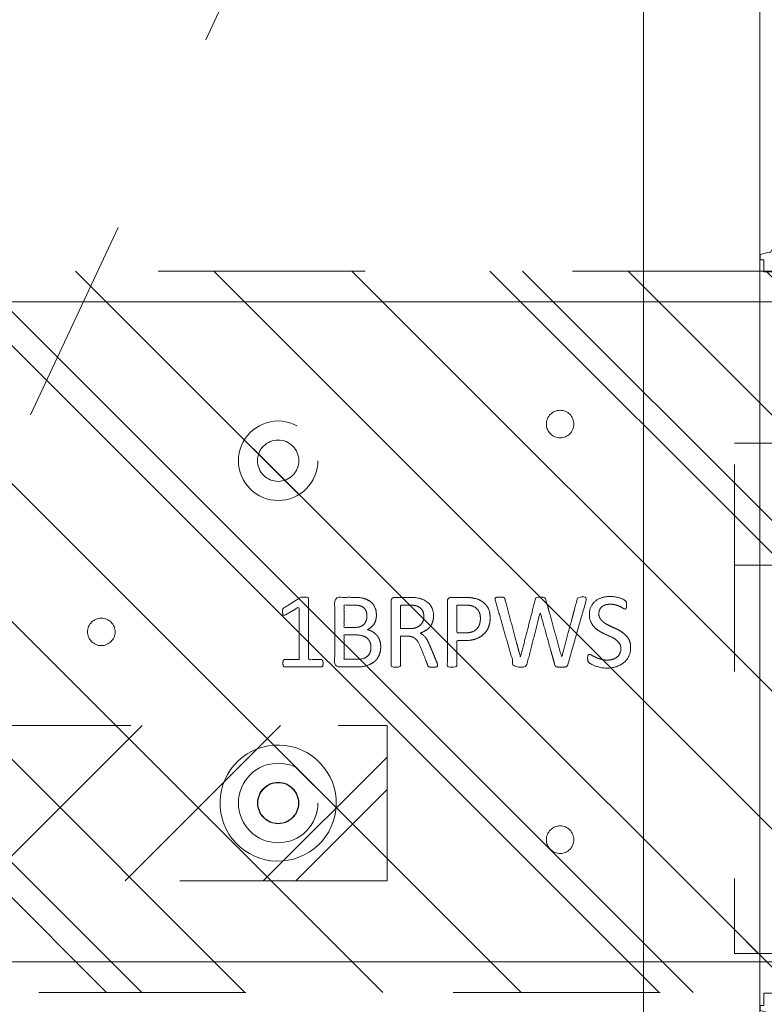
# Model space of a CAD drawing. Header units: inches. Extents: x -522 to -243, y -71 to 49.
# Tile 40 of 54: x -259.98 to -255.19, y -3.49 to 2.85. Entities that reach past the tile are written whole.
import ezdxf

# ---------------------------------------------------------------- set-up
doc = ezdxf.new("R2010")
doc.units = ezdxf.units.IN
doc.header["$LTSCALE"] = 32
doc.header["$MEASUREMENT"] = 0
doc.header["$PDMODE"] = 1
doc.header["$PDSIZE"] = -2
doc.linetypes.add('Dash Style-1', pattern=[0.083328, 0.041656, -0.041672])
for name, color, linetype, lineweight in [('DashLine', 7, 'Dash Style-1', 13), ('DashLineFill', 7, 'Dash Style-1', 13), ('Drawing', 7, 'Continuous', 18), ('None', 7, 'Continuous', 18), ('Plastic-BracketCover', 7, 'Continuous', 13), ('SolidLine', 7, 'Continuous', 15), ('Wood_1-V', 7, 'Continuous', 13)]:
    doc.layers.add(name, color=color, linetype=linetype, lineweight=lineweight)
doc.layers.add('Metal-Leg', color=7, linetype='Continuous', lineweight=18, true_color=0x4c4c4c)
doc.layers.add('Notes', color=1, linetype='Continuous', lineweight=18, true_color=0xff0000)
pattern_1 = [(45, (0, 0), (-1.61302, 1.93572), []), (45, (-1.0608, 1.0608), (-0.472346, 0.416761), [])]

# ---------------------------------------------------------------- blocks, each defined once
blk = doc.blocks.new('Group-13')
at = {"layer": 'DashLineFill', "linetype": 'Continuous', "lineweight": 13}
h = blk.add_hatch(dxfattribs=at)
h.set_pattern_fill('Steel', color=253, style=0, pattern_type=2)
h.set_pattern_definition(pattern_1)
h.paths.add_polyline_path([(-2.0669, 1.3976), (2.0669, 1.3976), (2.0669, 0.1378), (2.1063, 0.1378), (2.1063, -0.1378), (2.0669, -0.1378), (2.0669, -5.2756), (2.1063, -5.2756), (2.1063, -5.5512), (2.0669, -5.5512), (2.0669, -5.8268), (-2.0669, -5.8268), (-2.0669, -5.5512), (-2.1063, -5.5512), (-2.1063, -5.2756), (-2.0669, -5.2756), (-2.0669, -0.1378), (-2.1063, -0.1378), (-2.1063, 0.1378), (-2.0669, 0.1378)])
at = {"layer": 'DashLineFill', "flags": 128}
blk.add_lwpolyline([(-2.0669, 1.3976), (2.0669, 1.3976), (2.0669, 0.1378), (2.1063, 0.1378), (2.1063, -0.1378), (2.0669, -0.1378), (2.0669, -5.2756), (2.1063, -5.2756), (2.1063, -5.5512), (2.0669, -5.5512), (2.0669, -5.8268), (-2.0669, -5.8268), (-2.0669, -5.5512), (-2.1063, -5.5512), (-2.1063, -5.2756), (-2.0669, -5.2756), (-2.0669, -0.1378), (-2.1063, -0.1378), (-2.1063, 0.1378), (-2.0669, 0.1378)], close=True, dxfattribs=at)
at = {"layer": 'SolidLine', "flags": 128}
blk.add_lwpolyline([(-1.2205, -5.8268), (-1.2205, -5.1826), (-0.4331, -5.1826), (-0.4331, -5.8268)], dxfattribs=at)
at = {"layer": 'SolidLine', "linetype": 'Continuous', "lineweight": 5}
blk.add_point((0, 0), dxfattribs=at)
blk = doc.blocks.new('TL14_upper_leg (2D)')
at = {"layer": 'DashLine', "flags": 128}
blk.add_lwpolyline([(0, 1.2205), (0.1196, 1.2146), (0.2381, 1.197), (0.3543, 1.1679), (0.4671, 1.1276), (0.5753, 1.0764), (0.6781, 1.0148), (0.7743, 0.9434), (0.863, 0.863), (0.9434, 0.7743), (1.0148, 0.6781), (1.0764, 0.5753), (1.1276, 0.4671), (1.1679, 0.3543), (1.197, 0.2381), (1.2146, 0.1196), (1.2205, 0), (1.2146, -0.1196), (1.197, -0.2381), (1.1679, -0.3543), (1.1276, -0.4671), (1.0764, -0.5753), (1.0148, -0.6781), (0.9434, -0.7743), (0.863, -0.863), (0.7743, -0.9434), (0.6781, -1.0148), (0.5753, -1.0764), (0.4671, -1.1276), (0.3543, -1.1679), (0.2381, -1.197), (0.1196, -1.2146), (0, -1.2205), (-0.1196, -1.2146), (-0.2381, -1.197), (-0.3543, -1.1679), (-0.4671, -1.1276), (-0.5753, -1.0764), (-0.6781, -1.0148), (-0.7743, -0.9434), (-0.863, -0.863), (-0.9434, -0.7743), (-1.0148, -0.6781), (-1.0764, -0.5753), (-1.1276, -0.4671), (-1.1679, -0.3543), (-1.197, -0.2381), (-1.2146, -0.1196), (-1.2205, 0), (-1.2146, 0.1196), (-1.197, 0.2381), (-1.1679, 0.3543), (-1.1276, 0.4671), (-1.0764, 0.5753), (-1.0148, 0.6781), (-0.9434, 0.7743), (-0.863, 0.863), (-0.7743, 0.9434), (-0.6781, 1.0148), (-0.5753, 1.0764), (-0.4671, 1.1276), (-0.3543, 1.1679), (-0.2381, 1.197), (-0.1196, 1.2146)], close=True, dxfattribs=at)
at = {"layer": 'Metal-Leg', "linetype": 'Continuous', "lineweight": 5}
blk.add_point((0, 0), dxfattribs=at)
blk.add_point((0, 0), dxfattribs=at)
at = {"layer": 'Notes'}
for p, q in [((-2.126, 0), (2.126, 0)), ((-2.126, -5.3937), (2.126, -5.3937))]:
    blk.add_line(p, q, dxfattribs=at)
at = {"layer": 'SolidLine', "flags": 128}
for points in [[(-2.3228, 0.2437), (-2.4016, 0.2437), (-2.4016, 0.2677), (-2.4341, 0.2677), (-2.4493, 0.2108), (-2.4493, 0.1992, 0.157975), (-2.5315, 0.1181), (-2.5315, -0.1181, 0.156027), (-2.4493, -0.1991), (-2.4493, -0.2108), (-2.4341, -0.2677), (-2.4016, -0.2677), (-2.4016, -0.2437), (-2.3228, -0.2437)], [(2.3228, 0.2437), (2.4016, 0.2437), (2.4016, 0.2677), (2.4341, 0.2677), (2.4493, 0.2108), (2.4493, 0.1992, -0.157975), (2.5315, 0.1181), (2.5315, -0.1181, -0.156027), (2.4493, -0.1991), (2.4493, -0.2108), (2.4341, -0.2677), (2.4016, -0.2677), (2.4016, -0.2437), (2.3228, -0.2437)], [(-2.3228, -5.15), (-2.4016, -5.15), (-2.4016, -5.126), (-2.4341, -5.126), (-2.4493, -5.1829), (-2.4493, -5.1945, 0.157975), (-2.5315, -5.2756), (-2.5315, -5.5118, 0.156027), (-2.4493, -5.5928), (-2.4493, -5.6045), (-2.4341, -5.6614), (-2.4016, -5.6614), (-2.4016, -5.6374), (-2.3228, -5.6374)], [(2.3228, -5.15), (2.4016, -5.15), (2.4016, -5.126), (2.4341, -5.126), (2.4493, -5.1829), (2.4493, -5.1945, -0.157975), (2.5315, -5.2756), (2.5315, -5.5118, -0.156027), (2.4493, -5.5928), (2.4493, -5.6045), (2.4341, -5.6614), (2.4016, -5.6614), (2.4016, -5.6374), (2.3228, -5.6374)]]:
    blk.add_lwpolyline(points, format="xyb", close=True, dxfattribs=at)
at = {"layer": 'DashLine', "color": 7}
blk.add_blockref('Group-13', (0, 0), dxfattribs=at)
blk = doc.blocks.new('Group-16')
at = {"layer": 'Plastic-BracketCover', "color": 7}
for points, knots in [([(0.0962, -6.4949), (0.1276, -6.4949), (0.1774, -6.5189), (0.2106, -6.5595), (0.2291, -6.6149), (0.2291, -6.6703), (0.2198, -6.709), (0.2088, -6.7385), (0.1977, -6.7588), (0.1903, -6.7681), (0.1774, -6.7718), (0.1589, -6.7718), (0.1479, -6.7699), (0.1423, -6.7662), (0.1405, -6.7625), (0.1405, -6.7552), (0.1516, -6.7367), (0.1645, -6.709), (0.1774, -6.6703), (0.1774, -6.626), (0.1663, -6.5928), (0.1479, -6.5706), (0.1202, -6.5577), (0.0833, -6.5577), (0.0574, -6.5761), (0.0353, -6.6038), (0.0187, -6.6407), (0.0021, -6.6776), (-0.0201, -6.7146), (-0.0496, -6.7422), (-0.0883, -6.7607), (-0.1437, -6.7607), (-0.188, -6.7404), (-0.2175, -6.7035), (-0.2323, -6.6537), (-0.2323, -6.6094), (-0.2268, -6.5798), (-0.2194, -6.5522), (-0.2083, -6.5319), (-0.2009, -6.5245), (-0.1972, -6.5226), (-0.1917, -6.5208), (-0.1825, -6.5208), (-0.1714, -6.5208), (-0.1603, -6.5226), (-0.1548, -6.5245), (-0.1511, -6.5282), (-0.1511, -6.5337), (-0.1603, -6.5503), (-0.1732, -6.5743), (-0.1825, -6.6057), (-0.1825, -6.6444), (-0.1732, -6.6721), (-0.1566, -6.6906), (-0.1345, -6.6998), (-0.1031, -6.6998), (-0.0754, -6.6813), (-0.0551, -6.6537), (-0.0367, -6.6167), (-0.0201, -6.578), (0.0021, -6.5429), (0.0298, -6.5134), (0.0685, -6.4949), (0.0962, -6.4949)], [0, 0, 0, 0.015871, 0.031741, 0.047612, 0.063483, 0.074063, 0.084644, 0.095224, 0.105804, 0.116385, 0.126965, 0.134019, 0.141073, 0.148126, 0.15518, 0.176341, 0.197502, 0.218662, 0.239823, 0.254938, 0.270053, 0.285168, 0.300283, 0.315399, 0.330516, 0.345632, 0.360748, 0.375865, 0.390981, 0.406098, 0.421214, 0.436329, 0.451445, 0.46656, 0.481676, 0.489233, 0.496791, 0.504349, 0.511906, 0.519464, 0.527022, 0.53458, 0.545916, 0.557253, 0.568589, 0.579926, 0.591262, 0.613935, 0.636609, 0.659282, 0.681955, 0.702567, 0.723179, 0.74379, 0.764402, 0.793852, 0.823302, 0.852751, 0.882201, 0.911651, 0.941101, 0.97055, 1, 1, 1]), ([(0.2088, -6.8998), (0.2125, -6.9017), (0.2198, -6.9072), (0.2217, -6.9164), (0.2235, -6.9312), (0.2235, -6.9533), (0.2217, -6.9681), (0.2198, -6.9773), (0.2125, -6.981), (0.2088, -6.9829), (0.0399, -7.0299), (-0.1289, -7.077), (0.0399, -7.1203), (0.2088, -7.1637), (0.2125, -7.1656), (0.2198, -7.1692), (0.2217, -7.1785), (0.2235, -7.1932), (0.2235, -7.2154), (0.2217, -7.2301), (0.2198, -7.2412), (0.2125, -7.2468), (0.2088, -7.2468), (0.0021, -7.3058), (-0.2046, -7.3649), (-0.2138, -7.3667), (-0.2212, -7.3686), (-0.2268, -7.3612), (-0.2286, -7.3483), (-0.2286, -7.3261), (-0.2268, -7.315), (-0.2249, -7.3077), (-0.2194, -7.3058), (-0.2157, -7.304), (-0.0284, -7.2541), (0.1589, -7.2043), (-0.0284, -7.1563), (-0.2157, -7.1083), (-0.2194, -7.1065), (-0.2249, -7.1047), (-0.2268, -7.0973), (-0.2286, -7.0844), (-0.2286, -7.0641), (-0.2268, -7.053), (-0.2249, -7.0456), (-0.2194, -7.0419), (-0.2157, -7.0419), (-0.0284, -6.9902), (0.1589, -6.9386), (-0.0284, -6.8887), (-0.2157, -6.8389), (-0.2194, -6.8389), (-0.2249, -6.8371), (-0.2268, -6.8297), (-0.2286, -6.8186), (-0.2286, -6.7983), (-0.2268, -6.7854), (-0.2212, -6.7799), (-0.212, -6.7799), (-0.2046, -6.7817), (0.0021, -6.8408), (0.2088, -6.8998)], [0, 0, 0, 0.001377, 0.002754, 0.004131, 0.005508, 0.006884, 0.008261, 0.009638, 0.011015, 0.011015, 0.069504, 0.069504, 0.127673, 0.127673, 0.12905, 0.130427, 0.131804, 0.133181, 0.134558, 0.135935, 0.137312, 0.138689, 0.138689, 0.218878, 0.218878, 0.222389, 0.225899, 0.229409, 0.23292, 0.23643, 0.23994, 0.243451, 0.246961, 0.246961, 0.411844, 0.411844, 0.576329, 0.576329, 0.57984, 0.58335, 0.586861, 0.590371, 0.593296, 0.596222, 0.599147, 0.602072, 0.602072, 0.756075, 0.756075, 0.909695, 0.909695, 0.91262, 0.915546, 0.918471, 0.921396, 0.923833, 0.926271, 0.928708, 0.931145, 0.931145, 1, 1, 1]), ([(-0.0957, -7.3992), (-0.0607, -7.3992), (-0.0071, -7.4214), (0.0298, -7.462), (0.0519, -7.521), (0.0519, -7.5884), (0.0519, -7.6133), (0.1322, -7.6133), (0.2162, -7.6133), (0.2198, -7.617), (0.2217, -7.6244), (0.2235, -7.6354), (0.2235, -7.6521), (0.2217, -7.6631), (0.2198, -7.6705), (0.2162, -7.6742), (0.0058, -7.6742), (-0.2138, -7.6742), (-0.2268, -7.6594), (-0.2268, -7.6022), (-0.2268, -7.5395), (-0.2231, -7.5136), (-0.2157, -7.4767), (-0.1935, -7.4398), (-0.1622, -7.4121), (-0.1197, -7.3992), (-0.0957, -7.3992)], [0, 0, 0, 0.066268, 0.132535, 0.198803, 0.26507, 0.303966, 0.303966, 0.429297, 0.43506, 0.440822, 0.446584, 0.452347, 0.456957, 0.461567, 0.466177, 0.470786, 0.728938, 0.745073, 0.761208, 0.845107, 0.870922, 0.896738, 0.922553, 0.948369, 0.974184, 1, 1, 1]), ([(-0.0902, -7.462), (-0.1179, -7.462), (-0.1548, -7.4823), (-0.1714, -7.5118), (-0.1769, -7.5432), (-0.1769, -7.5865), (-0.1769, -7.6133), (-0.0874, -7.6133), (0.0021, -7.6133), (0.0021, -7.5865), (0.0021, -7.5339), (-0.0108, -7.497), (-0.0367, -7.473), (-0.0699, -7.462), (-0.0902, -7.462)], [0, 0, 0, 0.053098, 0.106195, 0.159293, 0.212391, 0.297937, 0.297937, 0.584068, 0.584068, 0.669615, 0.752211, 0.834807, 0.917404, 1, 1, 1]), ([(0.2125, -7.7372), (0.2162, -7.7372), (0.2198, -7.7391), (0.2217, -7.7464), (0.2235, -7.7594), (0.2235, -7.7778), (0.2217, -7.7889), (0.2198, -7.7963), (0.2143, -7.8), (0.2088, -7.8018), (0.1562, -7.8221), (0.1036, -7.8424), (0.0851, -7.8498), (0.0556, -7.8646), (0.0335, -7.8867), (0.0224, -7.9162), (0.0224, -7.9559), (0.0224, -7.9753), (0.1174, -7.9753), (0.2162, -7.9753), (0.2198, -7.979), (0.2217, -7.9864), (0.2235, -7.9974), (0.2235, -8.014), (0.2217, -8.0251), (0.2198, -8.0325), (0.2162, -8.0362), (0.0048, -8.0362), (-0.2157, -8.0362), (-0.2268, -8.0214), (-0.2268, -7.9661), (-0.2268, -7.9015), (-0.2249, -7.8793), (-0.2231, -7.8701), (-0.2194, -7.8443), (-0.1991, -7.8037), (-0.1695, -7.7778), (-0.1308, -7.7631), (-0.0865, -7.7631), (-0.0496, -7.776), (-0.0219, -7.7981), (-0.0035, -7.8313), (0.0039, -7.8498), (0.0095, -7.8387), (0.0242, -7.8203), (0.0445, -7.8055), (0.0722, -7.7926), (0.0888, -7.7852), (0.1377, -7.7649), (0.1866, -7.7446), (0.1995, -7.7391), (0.2106, -7.7372), (0.2125, -7.7372)], [0, 0, 0, 0.004018, 0.008035, 0.012053, 0.01607, 0.020088, 0.024105, 0.028123, 0.03214, 0.03214, 0.070951, 0.070951, 0.084634, 0.098317, 0.112001, 0.125684, 0.138745, 0.138745, 0.202807, 0.205295, 0.207782, 0.21027, 0.212758, 0.214748, 0.216739, 0.218729, 0.220719, 0.332671, 0.339637, 0.346603, 0.391882, 0.407555, 0.423229, 0.423229, 0.466696, 0.510164, 0.553631, 0.597099, 0.640566, 0.684033, 0.727501, 0.770968, 0.770968, 0.798042, 0.825115, 0.852188, 0.879262, 0.879262, 0.958132, 0.958132, 0.979066, 1, 1, 1]), ([(-0.1013, -7.8258), (-0.1289, -7.8258), (-0.164, -7.8498), (-0.1732, -7.8775), (-0.1751, -7.8867), (-0.1769, -7.9088), (-0.1769, -7.9504), (-0.1769, -7.9753), (-0.1013, -7.9753), (-0.0256, -7.9753), (-0.0256, -7.9467), (-0.0256, -7.8941), (-0.0367, -7.8609), (-0.0588, -7.8369), (-0.0865, -7.8258), (-0.1013, -7.8258)], [0, 0, 0, 0.142515, 0.285031, 0.285031, 0.330993, 0.376955, 0.445899, 0.445899, 0.655281, 0.655281, 0.734439, 0.800829, 0.867219, 0.93361, 1, 1, 1]), ([(0.0925, -8.1035), (0.1147, -8.1035), (0.1497, -8.1146), (0.1792, -8.1331), (0.1995, -8.1607), (0.2217, -8.2106), (0.2217, -8.3176), (0.2217, -8.384), (0.2106, -8.3988), (-0.0025, -8.3988), (-0.2157, -8.3988), (-0.2268, -8.384), (-0.2268, -8.3259), (-0.2268, -8.2346), (-0.2101, -8.1829), (-0.1825, -8.1497), (-0.14, -8.1312), (-0.0976, -8.1312), (-0.068, -8.1386), (-0.0441, -8.1534), (-0.0238, -8.1774), (-0.0182, -8.1903), (-0.0145, -8.1718), (0.0039, -8.1404), (0.0316, -8.1165), (0.0704, -8.1035), (0.0925, -8.1035)], [0, 0, 0, 0.031455, 0.06291, 0.094366, 0.125821, 0.188731, 0.266159, 0.275837, 0.285516, 0.435531, 0.44521, 0.454888, 0.521427, 0.574659, 0.627891, 0.681123, 0.734355, 0.762747, 0.791139, 0.819531, 0.847924, 0.847924, 0.885943, 0.923962, 0.961981, 1, 1, 1]), ([(0.0962, -8.1663), (0.0759, -8.1663), (0.0464, -8.1792), (0.0261, -8.2032), (0.015, -8.2401), (0.015, -8.3038), (0.015, -8.3398), (0.0934, -8.3398), (0.1719, -8.3398), (0.1719, -8.2964), (0.1719, -8.2124), (0.1442, -8.1792), (0.1147, -8.1663), (0.0962, -8.1663)], [0, 0, 0, 0.079156, 0.158312, 0.237468, 0.316624, 0.419526, 0.419526, 0.643799, 0.643799, 0.767809, 0.883905, 0.941952, 1, 1, 1]), ([(-0.1068, -8.1921), (-0.1234, -8.1921), (-0.1492, -8.2013), (-0.1677, -8.2216), (-0.1769, -8.253), (-0.1769, -8.3084), (-0.1769, -8.3398), (-0.105, -8.3398), (-0.033, -8.3398), (-0.033, -8.3056), (-0.033, -8.2493), (-0.0441, -8.2198), (-0.0644, -8.2013), (-0.092, -8.1921), (-0.1068, -8.1921)], [0, 0, 0, 0.074499, 0.148998, 0.223496, 0.297995, 0.395417, 0.395417, 0.61891, 0.61891, 0.724928, 0.793696, 0.862464, 0.931232, 1, 1, 1]), ([(0.1977, -8.4746), (0.2051, -8.4746), (0.2189, -8.4774), (0.2217, -8.4857), (0.2217, -8.6048), (0.2217, -8.7238), (0.2198, -8.7275), (0.2143, -8.7312), (0.2051, -8.733), (0.1922, -8.733), (0.1829, -8.7312), (0.1774, -8.7293), (0.1737, -8.7238), (0.1737, -8.6749), (0.1737, -8.6278), (0.0039, -8.6278), (-0.1659, -8.6278), (-0.14, -8.6712), (-0.1142, -8.7146), (-0.1123, -8.7201), (-0.1105, -8.7293), (-0.1142, -8.733), (-0.1253, -8.7349), (-0.1377, -8.7349), (-0.1474, -8.7349), (-0.1529, -8.733), (-0.1566, -8.7293), (-0.1585, -8.7256), (-0.1917, -8.674), (-0.2249, -8.6223), (-0.2268, -8.6204), (-0.2268, -8.6167), (-0.2286, -8.6112), (-0.2286, -8.5941), (-0.2286, -8.5761), (-0.2249, -8.5706), (-0.2212, -8.5688), (-0.0228, -8.5688), (0.1737, -8.5688), (0.1737, -8.5282), (0.1737, -8.4839), (0.1774, -8.4802), (0.1829, -8.4765), (0.1922, -8.4746), (0.1977, -8.4746)], [0, 0, 0, 0.00261, 0.007831, 0.010441, 0.176195, 0.178805, 0.181415, 0.184026, 0.186636, 0.188594, 0.190551, 0.192509, 0.194467, 0.244389, 0.244389, 0.424498, 0.424498, 0.47805, 0.47805, 0.484241, 0.490432, 0.496622, 0.502813, 0.507071, 0.510941, 0.514811, 0.518682, 0.518682, 0.576295, 0.576295, 0.578743, 0.58119, 0.583638, 0.590247, 0.593184, 0.596122, 0.599059, 0.911881, 0.911881, 0.976501, 0.982376, 0.988251, 0.994125, 1, 1, 1])]:
    blk.add_open_spline(points, degree=2, knots=knots, dxfattribs=at)
blk = doc.blocks.new('1BRPWS-HuddleBracket (2D)')
at = {"layer": 'DashLineFill', "linetype": 'Continuous', "lineweight": 13}
h = blk.add_hatch(dxfattribs=at)
h.set_pattern_fill('Steel', color=253, style=0, pattern_type=2)
h.set_pattern_definition(pattern_1)
h.paths.add_polyline_path([(-2.3272, 2.3819), (2.3185, 2.3819), (2.3185, -12.2638), (-2.3272, -12.2638)])
h = blk.add_hatch(dxfattribs=at)
h.set_pattern_fill('Steel', color=253, style=0, pattern_type=2)
h.set_pattern_definition(pattern_1)
h.paths.add_polyline_path([(-1.343, -7.0374), (-1.3516, -7.037), (-1.3602, -7.0357), (-1.3687, -7.0336), (-1.3769, -7.0307), (-1.3847, -7.0269), (-1.3922, -7.0225), (-1.3992, -7.0173), (-1.4056, -7.0115), (-1.4114, -7.005), (-1.4166, -6.998), (-1.4211, -6.9906), (-1.4248, -6.9827), (-1.4277, -6.9745), (-1.4298, -6.9661), (-1.4311, -6.9575), (-1.4315, -6.9488), (-1.4311, -6.9401), (-1.4298, -6.9315), (-1.4277, -6.9231), (-1.4248, -6.9149), (-1.4211, -6.9071), (-1.4166, -6.8996), (-1.4114, -6.8926), (-1.4056, -6.8862), (-1.3992, -6.8803), (-1.3922, -6.8752), (-1.3847, -6.8707), (-1.3769, -6.867), (-1.3687, -6.8641), (-1.3602, -6.8619), (-1.3516, -6.8607), (-1.343, -6.8602), (-1.3343, -6.8607), (-1.3257, -6.8619), (-1.3172, -6.8641), (-1.3091, -6.867), (-1.3012, -6.8707), (-1.2937, -6.8752), (-1.2868, -6.8803), (-1.2803, -6.8862), (-1.2745, -6.8926), (-1.2693, -6.8996), (-1.2648, -6.9071), (-1.2611, -6.9149), (-1.2582, -6.9231), (-1.2561, -6.9315), (-1.2548, -6.9401), (-1.2544, -6.9488), (-1.2548, -6.9575), (-1.2561, -6.9661), (-1.2582, -6.9745), (-1.2611, -6.9827), (-1.2648, -6.9906), (-1.2693, -6.998), (-1.2745, -7.005), (-1.2803, -7.0115), (-1.2868, -7.0173), (-1.2937, -7.0225), (-1.3012, -7.0269), (-1.3091, -7.0307), (-1.3172, -7.0336), (-1.3257, -7.0357), (-1.3343, -7.037)])
h = blk.add_hatch(dxfattribs=at)
h.set_pattern_fill('Steel', color=253, style=0, pattern_type=2)
h.set_pattern_definition(pattern_1)
h.paths.add_polyline_path([(1.3342, -7.0374), (1.3255, -7.037), (1.3169, -7.0357), (1.3085, -7.0336), (1.3003, -7.0307), (1.2924, -7.0269), (1.285, -7.0225), (1.278, -7.0173), (1.2716, -7.0115), (1.2657, -7.005), (1.2605, -6.998), (1.2561, -6.9906), (1.2524, -6.9827), (1.2494, -6.9745), (1.2473, -6.9661), (1.246, -6.9575), (1.2456, -6.9488), (1.246, -6.9401), (1.2473, -6.9315), (1.2494, -6.9231), (1.2524, -6.9149), (1.2561, -6.9071), (1.2605, -6.8996), (1.2657, -6.8926), (1.2716, -6.8862), (1.278, -6.8803), (1.285, -6.8752), (1.2924, -6.8707), (1.3003, -6.867), (1.3085, -6.8641), (1.3169, -6.8619), (1.3255, -6.8607), (1.3342, -6.8602), (1.3429, -6.8607), (1.3515, -6.8619), (1.3599, -6.8641), (1.3681, -6.867), (1.376, -6.8707), (1.3834, -6.8752), (1.3904, -6.8803), (1.3968, -6.8862), (1.4027, -6.8926), (1.4079, -6.8996), (1.4123, -6.9071), (1.416, -6.9149), (1.419, -6.9231), (1.4211, -6.9315), (1.4224, -6.9401), (1.4228, -6.9488), (1.4224, -6.9575), (1.4211, -6.9661), (1.419, -6.9745), (1.416, -6.9827), (1.4123, -6.9906), (1.4079, -6.998), (1.4027, -7.005), (1.3968, -7.0115), (1.3904, -7.0173), (1.3834, -7.0225), (1.376, -7.0269), (1.3681, -7.0307), (1.3599, -7.0336), (1.3515, -7.0357), (1.3429, -7.037)])
h = blk.add_hatch(dxfattribs=at)
h.set_pattern_fill('Steel', color=253, style=0, pattern_type=2)
h.set_pattern_definition(pattern_1)
h.paths.add_polyline_path([(-1.1067, -8.5079), (-1.0817, -8.5091), (-1.0568, -8.5128), (-1.0325, -8.5189), (-1.0088, -8.5274), (-0.9861, -8.5381), (-0.9646, -8.551), (-0.9444, -8.566), (-0.9258, -8.5828), (-0.9089, -8.6014), (-0.894, -8.6216), (-0.8811, -8.6431), (-0.8703, -8.6658), (-0.8619, -8.6895), (-0.8558, -8.7139), (-0.8521, -8.7387), (-0.8508, -8.7638), (-0.8521, -8.7889), (-0.8558, -8.8137), (-0.8619, -8.8381), (-0.8703, -8.8617), (-0.8811, -8.8844), (-0.894, -8.906), (-0.9089, -8.9261), (-0.9258, -8.9447), (-0.9444, -8.9616), (-0.9646, -8.9766), (-0.9861, -8.9895), (-1.0088, -9.0002), (-1.0325, -9.0087), (-1.0568, -9.0148), (-1.0817, -9.0185), (-1.1067, -9.0197), (-1.1318, -9.0185), (-1.1567, -9.0148), (-1.181, -9.0087), (-1.2047, -9.0002), (-1.2274, -8.9895), (-1.2489, -8.9766), (-1.2691, -8.9616), (-1.2877, -8.9447), (-1.3046, -8.9261), (-1.3195, -8.906), (-1.3324, -8.8844), (-1.3432, -8.8617), (-1.3516, -8.8381), (-1.3577, -8.8137), (-1.3614, -8.7889), (-1.3626, -8.7638), (-1.3614, -8.7387), (-1.3577, -8.7139), (-1.3516, -8.6895), (-1.3432, -8.6658), (-1.3324, -8.6431), (-1.3195, -8.6216), (-1.3046, -8.6014), (-1.2877, -8.5828), (-1.2691, -8.566), (-1.2489, -8.551), (-1.2274, -8.5381), (-1.2047, -8.5274), (-1.181, -8.5189), (-1.1567, -8.5128), (-1.1318, -8.5091)])
h = blk.add_hatch(dxfattribs=at)
h.set_pattern_fill('Steel', color=253, style=0, pattern_type=2)
h.set_pattern_definition(pattern_1)
h.paths.add_polyline_path([(1.098, -8.5079), (1.1231, -8.5091), (1.1479, -8.5128), (1.1723, -8.5189), (1.1959, -8.5274), (1.2186, -8.5381), (1.2402, -8.551), (1.2603, -8.566), (1.2789, -8.5828), (1.2958, -8.6014), (1.3108, -8.6216), (1.3237, -8.6431), (1.3344, -8.6658), (1.3429, -8.6895), (1.349, -8.7139), (1.3527, -8.7387), (1.3539, -8.7638), (1.3527, -8.7889), (1.349, -8.8137), (1.3429, -8.8381), (1.3344, -8.8617), (1.3237, -8.8844), (1.3108, -8.906), (1.2958, -8.9261), (1.2789, -8.9447), (1.2603, -8.9616), (1.2402, -8.9766), (1.2186, -8.9895), (1.1959, -9.0002), (1.1723, -9.0087), (1.1479, -9.0148), (1.1231, -9.0185), (1.098, -9.0197), (1.0729, -9.0185), (1.0481, -9.0148), (1.0237, -9.0087), (1.0001, -9.0002), (0.9773, -8.9895), (0.9558, -8.9766), (0.9356, -8.9616), (0.917, -8.9447), (0.9002, -8.9261), (0.8852, -8.906), (0.8723, -8.8844), (0.8616, -8.8617), (0.8531, -8.8381), (0.847, -8.8137), (0.8433, -8.7889), (0.8421, -8.7638), (0.8433, -8.7387), (0.847, -8.7139), (0.8531, -8.6895), (0.8616, -8.6658), (0.8723, -8.6431), (0.8852, -8.6216), (0.9002, -8.6014), (0.917, -8.5828), (0.9356, -8.566), (0.9558, -8.551), (0.9773, -8.5381), (1.0001, -8.5274), (1.0237, -8.5189), (1.0481, -8.5128), (1.0729, -8.5091)])
h = blk.add_hatch(dxfattribs=at)
h.set_pattern_fill('Steel', color=253, style=0, pattern_type=2)
h.set_pattern_definition(pattern_1)
h.paths.add_polyline_path([(-1.1067, -8.6308), (-1.0937, -8.6314), (-1.0808, -8.6333), (-1.0681, -8.6365), (-1.0558, -8.6409), (-1.044, -8.6465), (-1.0329, -8.6532), (-1.0224, -8.661), (-1.0127, -8.6697), (-1.0039, -8.6794), (-0.9962, -8.6899), (-0.9894, -8.7011), (-0.9839, -8.7129), (-0.9795, -8.7252), (-0.9763, -8.7378), (-0.9744, -8.7507), (-0.9737, -8.7638), (-0.9744, -8.7768), (-0.9763, -8.7897), (-0.9795, -8.8024), (-0.9839, -8.8147), (-0.9894, -8.8265), (-0.9962, -8.8377), (-1.0039, -8.8482), (-1.0127, -8.8578), (-1.0224, -8.8666), (-1.0329, -8.8744), (-1.044, -8.8811), (-1.0558, -8.8867), (-1.0681, -8.8911), (-1.0808, -8.8942), (-1.0937, -8.8961), (-1.1067, -8.8968), (-1.1198, -8.8961), (-1.1327, -8.8942), (-1.1453, -8.8911), (-1.1576, -8.8867), (-1.1694, -8.8811), (-1.1806, -8.8744), (-1.1911, -8.8666), (-1.2008, -8.8578), (-1.2096, -8.8482), (-1.2173, -8.8377), (-1.224, -8.8265), (-1.2296, -8.8147), (-1.234, -8.8024), (-1.2372, -8.7897), (-1.2391, -8.7768), (-1.2397, -8.7638), (-1.2391, -8.7507), (-1.2372, -8.7378), (-1.234, -8.7252), (-1.2296, -8.7129), (-1.224, -8.7011), (-1.2173, -8.6899), (-1.2096, -8.6794), (-1.2008, -8.6697), (-1.1911, -8.661), (-1.1806, -8.6532), (-1.1694, -8.6465), (-1.1576, -8.6409), (-1.1453, -8.6365), (-1.1327, -8.6333), (-1.1198, -8.6314)])
h = blk.add_hatch(dxfattribs=at)
h.set_pattern_fill('Steel', color=253, style=0, pattern_type=2)
h.set_pattern_definition(pattern_1)
h.paths.add_polyline_path([(1.098, -8.6308), (1.111, -8.6314), (1.1239, -8.6333), (1.1366, -8.6365), (1.1489, -8.6409), (1.1607, -8.6465), (1.1719, -8.6532), (1.1824, -8.661), (1.192, -8.6697), (1.2008, -8.6794), (1.2086, -8.6899), (1.2153, -8.7011), (1.2209, -8.7129), (1.2253, -8.7252), (1.2284, -8.7378), (1.2303, -8.7507), (1.231, -8.7638), (1.2303, -8.7768), (1.2284, -8.7897), (1.2253, -8.8024), (1.2209, -8.8147), (1.2153, -8.8265), (1.2086, -8.8377), (1.2008, -8.8482), (1.192, -8.8578), (1.1824, -8.8666), (1.1719, -8.8744), (1.1607, -8.8811), (1.1489, -8.8867), (1.1366, -8.8911), (1.1239, -8.8942), (1.111, -8.8961), (1.098, -8.8968), (1.0849, -8.8961), (1.072, -8.8942), (1.0594, -8.8911), (1.0471, -8.8867), (1.0353, -8.8811), (1.0241, -8.8744), (1.0136, -8.8666), (1.0039, -8.8578), (0.9952, -8.8482), (0.9874, -8.8377), (0.9807, -8.8265), (0.9751, -8.8147), (0.9707, -8.8024), (0.9675, -8.7897), (0.9656, -8.7768), (0.965, -8.7638), (0.9656, -8.7507), (0.9675, -8.7378), (0.9707, -8.7252), (0.9751, -8.7129), (0.9807, -8.7011), (0.9874, -8.6899), (0.9952, -8.6794), (1.0039, -8.6697), (1.0136, -8.661), (1.0241, -8.6532), (1.0353, -8.6465), (1.0471, -8.6409), (1.0594, -8.6365), (1.072, -8.6333), (1.0849, -8.6314)])
h = blk.add_hatch(dxfattribs=at)
h.set_pattern_fill('Steel', color=253, style=0, pattern_type=2)
h.set_pattern_definition(pattern_1)
h.paths.add_polyline_path([(-0.0044, -9.9902), (-0.0131, -9.9897), (-0.0217, -9.9885), (-0.0301, -9.9863), (-0.0383, -9.9834), (-0.0461, -9.9797), (-0.0536, -9.9752), (-0.0606, -9.9701), (-0.067, -9.9642), (-0.0729, -9.9578), (-0.078, -9.9508), (-0.0825, -9.9433), (-0.0862, -9.9355), (-0.0891, -9.9273), (-0.0913, -9.9189), (-0.0925, -9.9103), (-0.093, -9.9016), (-0.0925, -9.8929), (-0.0913, -9.8843), (-0.0891, -9.8759), (-0.0862, -9.8677), (-0.0825, -9.8598), (-0.078, -9.8524), (-0.0729, -9.8454), (-0.067, -9.8389), (-0.0606, -9.8331), (-0.0536, -9.8279), (-0.0461, -9.8235), (-0.0383, -9.8197), (-0.0301, -9.8168), (-0.0217, -9.8147), (-0.0131, -9.8134), (-0.0044, -9.813), (0.0043, -9.8134), (0.0129, -9.8147), (0.0213, -9.8168), (0.0295, -9.8197), (0.0374, -9.8235), (0.0448, -9.8279), (0.0518, -9.8331), (0.0583, -9.8389), (0.0641, -9.8454), (0.0693, -9.8524), (0.0737, -9.8598), (0.0775, -9.8677), (0.0804, -9.8759), (0.0825, -9.8843), (0.0838, -9.8929), (0.0842, -9.9016), (0.0838, -9.9103), (0.0825, -9.9189), (0.0804, -9.9273), (0.0775, -9.9355), (0.0737, -9.9433), (0.0693, -9.9508), (0.0641, -9.9578), (0.0583, -9.9642), (0.0518, -9.9701), (0.0448, -9.9752), (0.0374, -9.9797), (0.0295, -9.9834), (0.0213, -9.9863), (0.0129, -9.9885), (0.0043, -9.9897)])
at = {"layer": 'DashLineFill', "flags": 128}
for points in [[(-2.3272, 2.3819), (2.3185, 2.3819), (2.3185, -12.2638), (-2.3272, -12.2638)], [(-1.343, -7.0374), (-1.3516, -7.037), (-1.3602, -7.0357), (-1.3687, -7.0336), (-1.3769, -7.0307), (-1.3847, -7.0269), (-1.3922, -7.0225), (-1.3992, -7.0173), (-1.4056, -7.0115), (-1.4114, -7.005), (-1.4166, -6.998), (-1.4211, -6.9906), (-1.4248, -6.9827), (-1.4277, -6.9745), (-1.4298, -6.9661), (-1.4311, -6.9575), (-1.4315, -6.9488), (-1.4311, -6.9401), (-1.4298, -6.9315), (-1.4277, -6.9231), (-1.4248, -6.9149), (-1.4211, -6.9071), (-1.4166, -6.8996), (-1.4114, -6.8926), (-1.4056, -6.8862), (-1.3992, -6.8803), (-1.3922, -6.8752), (-1.3847, -6.8707), (-1.3769, -6.867), (-1.3687, -6.8641), (-1.3602, -6.8619), (-1.3516, -6.8607), (-1.343, -6.8602), (-1.3343, -6.8607), (-1.3257, -6.8619), (-1.3172, -6.8641), (-1.3091, -6.867), (-1.3012, -6.8707), (-1.2937, -6.8752), (-1.2868, -6.8803), (-1.2803, -6.8862), (-1.2745, -6.8926), (-1.2693, -6.8996), (-1.2648, -6.9071), (-1.2611, -6.9149), (-1.2582, -6.9231), (-1.2561, -6.9315), (-1.2548, -6.9401), (-1.2544, -6.9488), (-1.2548, -6.9575), (-1.2561, -6.9661), (-1.2582, -6.9745), (-1.2611, -6.9827), (-1.2648, -6.9906), (-1.2693, -6.998), (-1.2745, -7.005), (-1.2803, -7.0115), (-1.2868, -7.0173), (-1.2937, -7.0225), (-1.3012, -7.0269), (-1.3091, -7.0307), (-1.3172, -7.0336), (-1.3257, -7.0357), (-1.3343, -7.037)], [(1.3342, -7.0374), (1.3255, -7.037), (1.3169, -7.0357), (1.3085, -7.0336), (1.3003, -7.0307), (1.2924, -7.0269), (1.285, -7.0225), (1.278, -7.0173), (1.2716, -7.0115), (1.2657, -7.005), (1.2605, -6.998), (1.2561, -6.9906), (1.2524, -6.9827), (1.2494, -6.9745), (1.2473, -6.9661), (1.246, -6.9575), (1.2456, -6.9488), (1.246, -6.9401), (1.2473, -6.9315), (1.2494, -6.9231), (1.2524, -6.9149), (1.2561, -6.9071), (1.2605, -6.8996), (1.2657, -6.8926), (1.2716, -6.8862), (1.278, -6.8803), (1.285, -6.8752), (1.2924, -6.8707), (1.3003, -6.867), (1.3085, -6.8641), (1.3169, -6.8619), (1.3255, -6.8607), (1.3342, -6.8602), (1.3429, -6.8607), (1.3515, -6.8619), (1.3599, -6.8641), (1.3681, -6.867), (1.376, -6.8707), (1.3834, -6.8752), (1.3904, -6.8803), (1.3968, -6.8862), (1.4027, -6.8926), (1.4079, -6.8996), (1.4123, -6.9071), (1.416, -6.9149), (1.419, -6.9231), (1.4211, -6.9315), (1.4224, -6.9401), (1.4228, -6.9488), (1.4224, -6.9575), (1.4211, -6.9661), (1.419, -6.9745), (1.416, -6.9827), (1.4123, -6.9906), (1.4079, -6.998), (1.4027, -7.005), (1.3968, -7.0115), (1.3904, -7.0173), (1.3834, -7.0225), (1.376, -7.0269), (1.3681, -7.0307), (1.3599, -7.0336), (1.3515, -7.0357), (1.3429, -7.037)], [(-1.1067, -8.5079), (-1.0817, -8.5091), (-1.0568, -8.5128), (-1.0325, -8.5189), (-1.0088, -8.5274), (-0.9861, -8.5381), (-0.9646, -8.551), (-0.9444, -8.566), (-0.9258, -8.5828), (-0.9089, -8.6014), (-0.894, -8.6216), (-0.8811, -8.6431), (-0.8703, -8.6658), (-0.8619, -8.6895), (-0.8558, -8.7139), (-0.8521, -8.7387), (-0.8508, -8.7638), (-0.8521, -8.7889), (-0.8558, -8.8137), (-0.8619, -8.8381), (-0.8703, -8.8617), (-0.8811, -8.8844), (-0.894, -8.906), (-0.9089, -8.9261), (-0.9258, -8.9447), (-0.9444, -8.9616), (-0.9646, -8.9766), (-0.9861, -8.9895), (-1.0088, -9.0002), (-1.0325, -9.0087), (-1.0568, -9.0148), (-1.0817, -9.0185), (-1.1067, -9.0197), (-1.1318, -9.0185), (-1.1567, -9.0148), (-1.181, -9.0087), (-1.2047, -9.0002), (-1.2274, -8.9895), (-1.2489, -8.9766), (-1.2691, -8.9616), (-1.2877, -8.9447), (-1.3046, -8.9261), (-1.3195, -8.906), (-1.3324, -8.8844), (-1.3432, -8.8617), (-1.3516, -8.8381), (-1.3577, -8.8137), (-1.3614, -8.7889), (-1.3626, -8.7638), (-1.3614, -8.7387), (-1.3577, -8.7139), (-1.3516, -8.6895), (-1.3432, -8.6658), (-1.3324, -8.6431), (-1.3195, -8.6216), (-1.3046, -8.6014), (-1.2877, -8.5828), (-1.2691, -8.566), (-1.2489, -8.551), (-1.2274, -8.5381), (-1.2047, -8.5274), (-1.181, -8.5189), (-1.1567, -8.5128), (-1.1318, -8.5091)], [(1.098, -8.5079), (1.1231, -8.5091), (1.1479, -8.5128), (1.1723, -8.5189), (1.1959, -8.5274), (1.2186, -8.5381), (1.2402, -8.551), (1.2603, -8.566), (1.2789, -8.5828), (1.2958, -8.6014), (1.3108, -8.6216), (1.3237, -8.6431), (1.3344, -8.6658), (1.3429, -8.6895), (1.349, -8.7139), (1.3527, -8.7387), (1.3539, -8.7638), (1.3527, -8.7889), (1.349, -8.8137), (1.3429, -8.8381), (1.3344, -8.8617), (1.3237, -8.8844), (1.3108, -8.906), (1.2958, -8.9261), (1.2789, -8.9447), (1.2603, -8.9616), (1.2402, -8.9766), (1.2186, -8.9895), (1.1959, -9.0002), (1.1723, -9.0087), (1.1479, -9.0148), (1.1231, -9.0185), (1.098, -9.0197), (1.0729, -9.0185), (1.0481, -9.0148), (1.0237, -9.0087), (1.0001, -9.0002), (0.9773, -8.9895), (0.9558, -8.9766), (0.9356, -8.9616), (0.917, -8.9447), (0.9002, -8.9261), (0.8852, -8.906), (0.8723, -8.8844), (0.8616, -8.8617), (0.8531, -8.8381), (0.847, -8.8137), (0.8433, -8.7889), (0.8421, -8.7638), (0.8433, -8.7387), (0.847, -8.7139), (0.8531, -8.6895), (0.8616, -8.6658), (0.8723, -8.6431), (0.8852, -8.6216), (0.9002, -8.6014), (0.917, -8.5828), (0.9356, -8.566), (0.9558, -8.551), (0.9773, -8.5381), (1.0001, -8.5274), (1.0237, -8.5189), (1.0481, -8.5128), (1.0729, -8.5091)], [(-1.1067, -8.6308), (-1.0937, -8.6314), (-1.0808, -8.6333), (-1.0681, -8.6365), (-1.0558, -8.6409), (-1.044, -8.6465), (-1.0329, -8.6532), (-1.0224, -8.661), (-1.0127, -8.6697), (-1.0039, -8.6794), (-0.9962, -8.6899), (-0.9894, -8.7011), (-0.9839, -8.7129), (-0.9795, -8.7252), (-0.9763, -8.7378), (-0.9744, -8.7507), (-0.9737, -8.7638), (-0.9744, -8.7768), (-0.9763, -8.7897), (-0.9795, -8.8024), (-0.9839, -8.8147), (-0.9894, -8.8265), (-0.9962, -8.8377), (-1.0039, -8.8482), (-1.0127, -8.8578), (-1.0224, -8.8666), (-1.0329, -8.8744), (-1.044, -8.8811), (-1.0558, -8.8867), (-1.0681, -8.8911), (-1.0808, -8.8942), (-1.0937, -8.8961), (-1.1067, -8.8968), (-1.1198, -8.8961), (-1.1327, -8.8942), (-1.1453, -8.8911), (-1.1576, -8.8867), (-1.1694, -8.8811), (-1.1806, -8.8744), (-1.1911, -8.8666), (-1.2008, -8.8578), (-1.2096, -8.8482), (-1.2173, -8.8377), (-1.224, -8.8265), (-1.2296, -8.8147), (-1.234, -8.8024), (-1.2372, -8.7897), (-1.2391, -8.7768), (-1.2397, -8.7638), (-1.2391, -8.7507), (-1.2372, -8.7378), (-1.234, -8.7252), (-1.2296, -8.7129), (-1.224, -8.7011), (-1.2173, -8.6899), (-1.2096, -8.6794), (-1.2008, -8.6697), (-1.1911, -8.661), (-1.1806, -8.6532), (-1.1694, -8.6465), (-1.1576, -8.6409), (-1.1453, -8.6365), (-1.1327, -8.6333), (-1.1198, -8.6314)], [(1.098, -8.6308), (1.111, -8.6314), (1.1239, -8.6333), (1.1366, -8.6365), (1.1489, -8.6409), (1.1607, -8.6465), (1.1719, -8.6532), (1.1824, -8.661), (1.192, -8.6697), (1.2008, -8.6794), (1.2086, -8.6899), (1.2153, -8.7011), (1.2209, -8.7129), (1.2253, -8.7252), (1.2284, -8.7378), (1.2303, -8.7507), (1.231, -8.7638), (1.2303, -8.7768), (1.2284, -8.7897), (1.2253, -8.8024), (1.2209, -8.8147), (1.2153, -8.8265), (1.2086, -8.8377), (1.2008, -8.8482), (1.192, -8.8578), (1.1824, -8.8666), (1.1719, -8.8744), (1.1607, -8.8811), (1.1489, -8.8867), (1.1366, -8.8911), (1.1239, -8.8942), (1.111, -8.8961), (1.098, -8.8968), (1.0849, -8.8961), (1.072, -8.8942), (1.0594, -8.8911), (1.0471, -8.8867), (1.0353, -8.8811), (1.0241, -8.8744), (1.0136, -8.8666), (1.0039, -8.8578), (0.9952, -8.8482), (0.9874, -8.8377), (0.9807, -8.8265), (0.9751, -8.8147), (0.9707, -8.8024), (0.9675, -8.7897), (0.9656, -8.7768), (0.965, -8.7638), (0.9656, -8.7507), (0.9675, -8.7378), (0.9707, -8.7252), (0.9751, -8.7129), (0.9807, -8.7011), (0.9874, -8.6899), (0.9952, -8.6794), (1.0039, -8.6697), (1.0136, -8.661), (1.0241, -8.6532), (1.0353, -8.6465), (1.0471, -8.6409), (1.0594, -8.6365), (1.072, -8.6333), (1.0849, -8.6314)], [(-0.0044, -9.9902), (-0.0131, -9.9897), (-0.0217, -9.9885), (-0.0301, -9.9863), (-0.0383, -9.9834), (-0.0461, -9.9797), (-0.0536, -9.9752), (-0.0606, -9.9701), (-0.067, -9.9642), (-0.0729, -9.9578), (-0.078, -9.9508), (-0.0825, -9.9433), (-0.0862, -9.9355), (-0.0891, -9.9273), (-0.0913, -9.9189), (-0.0925, -9.9103), (-0.093, -9.9016), (-0.0925, -9.8929), (-0.0913, -9.8843), (-0.0891, -9.8759), (-0.0862, -9.8677), (-0.0825, -9.8598), (-0.078, -9.8524), (-0.0729, -9.8454), (-0.067, -9.8389), (-0.0606, -9.8331), (-0.0536, -9.8279), (-0.0461, -9.8235), (-0.0383, -9.8197), (-0.0301, -9.8168), (-0.0217, -9.8147), (-0.0131, -9.8134), (-0.0044, -9.813), (0.0043, -9.8134), (0.0129, -9.8147), (0.0213, -9.8168), (0.0295, -9.8197), (0.0374, -9.8235), (0.0448, -9.8279), (0.0518, -9.8331), (0.0583, -9.8389), (0.0641, -9.8454), (0.0693, -9.8524), (0.0737, -9.8598), (0.0775, -9.8677), (0.0804, -9.8759), (0.0825, -9.8843), (0.0838, -9.8929), (0.0842, -9.9016), (0.0838, -9.9103), (0.0825, -9.9189), (0.0804, -9.9273), (0.0775, -9.9355), (0.0737, -9.9433), (0.0693, -9.9508), (0.0641, -9.9578), (0.0583, -9.9642), (0.0518, -9.9701), (0.0448, -9.9752), (0.0374, -9.9797), (0.0295, -9.9834), (0.0213, -9.9863), (0.0129, -9.9885), (0.0043, -9.9897)]]:
    blk.add_lwpolyline(points, close=True, dxfattribs=at)
at = {"layer": 'Wood_1-V'}
for p, q in [((-2.1304, 2.3819), (-2.1304, -12.2638)), ((2.1216, 2.3819), (2.1216, -12.2638))]:
    blk.add_line(p, q, dxfattribs=at)
at = {"layer": 'Plastic-BracketCover', "color": 7}
blk.add_blockref('Group-16', (0, 0), dxfattribs=at)
blk = doc.blocks.new('1BRPT6-LeftBeam (2D)')
at = {"layer": 'DashLineFill', "linetype": 'Continuous', "lineweight": 13}
h = blk.add_hatch(dxfattribs=at)
h.set_pattern_fill('Steel', color=253, style=0, pattern_type=2)
h.set_pattern_definition(pattern_1)
h.paths.add_polyline_path([(-1.8504, 0.5), (20.4724, 0.5), (20.4724, -0.5), (-1.8504, -0.5)])
at = {"layer": 'DashLineFill', "flags": 128}
blk.add_lwpolyline([(-1.8504, 0.5), (20.4724, 0.5), (20.4724, -0.5), (-1.8504, -0.5)], close=True, dxfattribs=at)
at = {"layer": 'SolidLine', "flags": 128}
for points in [[(-1.1768, 0.373), (-1.1401, 0.3739), (-1.1035, 0.3712), (-1.0673, 0.3649), (-1.032, 0.3551), (-0.9977, 0.3418), (-0.965, 0.3253), (-0.934, 0.3056), (-0.9051, 0.283), (-0.8785, 0.2577), (-0.8545, 0.2299), (-0.8334, 0.1998), (-0.8154, 0.1679), (-0.8005, 0.1343), (-0.789, 0.0995), (-0.781, 0.0636), (-0.7766, 0.0272), (-0.7757, -0.0095), (-0.7784, -0.0461), (-0.7847, -0.0823), (-0.7945, -0.1176), (-0.8078, -0.1519), (-0.8243, -0.1846), (-0.844, -0.2156), (-0.8666, -0.2446), (-0.8919, -0.2711), (-0.9197, -0.2951), (-0.9498, -0.3162), (-0.9817, -0.3342), (-1.0153, -0.3491), (-1.0502, -0.3606), (-1.086, -0.3686), (-1.1224, -0.373), (-1.1591, -0.3739), (-1.1957, -0.3712), (-1.2319, -0.3649), (-1.2672, -0.3551), (-1.3015, -0.3418), (-1.3342, -0.3253), (-1.3652, -0.3056), (-1.3942, -0.283), (-1.4207, -0.2577), (-1.4447, -0.2299), (-1.4658, -0.1998), (-1.4838, -0.1679), (-1.4987, -0.1343), (-1.5102, -0.0995), (-1.5182, -0.0636), (-1.5227, -0.0272), (-1.5235, 0.0095), (-1.5208, 0.0461), (-1.5145, 0.0823), (-1.5047, 0.1176), (-1.4914, 0.1519), (-1.4749, 0.1846), (-1.4552, 0.2156), (-1.4326, 0.2445), (-1.4073, 0.2711), (-1.3795, 0.2951), (-1.3494, 0.3162), (-1.3175, 0.3342), (-1.2839, 0.3491), (-1.2491, 0.3606), (-1.2132, 0.3686)], [(-1.1496, 0.1308), (-1.1368, 0.1302), (-1.1241, 0.1283), (-1.1116, 0.1252), (-1.0995, 0.1209), (-1.0879, 0.1154), (-1.0769, 0.1088), (-1.0666, 0.1011), (-1.0571, 0.0925), (-1.0485, 0.083), (-1.0408, 0.0727), (-1.0342, 0.0617), (-1.0287, 0.0501), (-1.0244, 0.038), (-1.0213, 0.0255), (-1.0194, 0.0128), (-1.0188, 0), (-1.0194, -0.0128), (-1.0213, -0.0255), (-1.0244, -0.038), (-1.0287, -0.0501), (-1.0342, -0.0617), (-1.0408, -0.0727), (-1.0485, -0.083), (-1.0571, -0.0925), (-1.0666, -0.1011), (-1.0769, -0.1088), (-1.0879, -0.1154), (-1.0995, -0.1209), (-1.1116, -0.1252), (-1.1241, -0.1283), (-1.1368, -0.1302), (-1.1496, -0.1308), (-1.1624, -0.1302), (-1.1751, -0.1283), (-1.1876, -0.1252), (-1.1997, -0.1209), (-1.2113, -0.1154), (-1.2223, -0.1088), (-1.2326, -0.1011), (-1.2421, -0.0925), (-1.2508, -0.083), (-1.2584, -0.0727), (-1.265, -0.0617), (-1.2705, -0.0501), (-1.2748, -0.038), (-1.2779, -0.0255), (-1.2798, -0.0128), (-1.2805, 0), (-1.2798, 0.0128), (-1.2779, 0.0255), (-1.2748, 0.038), (-1.2705, 0.0501), (-1.265, 0.0617), (-1.2584, 0.0727), (-1.2508, 0.083), (-1.2421, 0.0925), (-1.2326, 0.1011), (-1.2223, 0.1088), (-1.2113, 0.1154), (-1.1997, 0.1209), (-1.1876, 0.1252), (-1.1751, 0.1283), (-1.1624, 0.1302)]]:
    blk.add_lwpolyline(points, close=True, dxfattribs=at)
blk = doc.blocks.new('Group-41')
at = {"layer": 'SolidLine', "color": 7}
for name in ['1BRPWS-HuddleBracket (2D)', 'TL14_upper_leg (2D)']:
    blk.add_blockref(name, (0, 0), dxfattribs=at)
at = {"layer": 'SolidLine', "color": 7, "rotation": 270}
blk.add_blockref('1BRPT6-LeftBeam (2D)', (1.0984, -9.9134), dxfattribs=at)
blk = doc.blocks.new('SL Huddle Table (2D)')
at = {"layer": 'None'}
blk.add_blockref('Group-41', (0, 0), dxfattribs=at)
at = {"layer": 'Drawing', "color": 0, "flags": 1}
for tag in ['Tag', 'Catalog', 'Option1', 'Option2', 'Option3', 'Option4', 'Option5', 'Option6', 'Option7', 'Option8', 'Option9', 'Option10', 'Option11', 'Option12', 'Custom', 'FinishGroup', 'Discount', 'Item2', 'Item3', 'Item6', 'Item8', 'Item9', 'Item10', 'Item12', 'Item13', 'Item16', 'Item18', 'Item19', 'Item20', 'Item21', 'Item22', 'Item23', 'Item24', 'Item25', 'Item1', 'Item4', 'Item5', 'Item7', 'Item11', 'Item14', 'Item15', 'Item17']:
    blk.add_attdef(tag, (34.3176, -16.332), '', height=0.00709, dxfattribs=at)
blk = doc.blocks.new('Group-48')
at = {"layer": 'DashLine'}
blk.add_line((40.0787, -12.0079), (58.08, -20.402), dxfattribs=at)
at = {"layer": 'SolidLine', "flags": 128}
blk.add_lwpolyline([(40.0787, -11.2598), (59.9409, -11.2598), (59.9409, -12.0079), (40.0787, -12.0079)], close=True, dxfattribs=at)
blk = doc.blocks.new('Group-49')
at = {"layer": 'None'}
blk.add_blockref('Group-48', (0, 0), dxfattribs=at)
blk = doc.blocks.new('SL Utility Cabinet (2D)')
at = {"layer": 'None'}
blk.add_blockref('Group-49', (0, 0), dxfattribs=at)
at = {"layer": 'Drawing', "color": 0, "flags": 1}
for tag in ['Tag', 'Catalog', 'Option1', 'Option2', 'Option3', 'Option4', 'Option5', 'Option6', 'Option7', 'Option8', 'Option9', 'Option10', 'Option11', 'Option12', 'Custom', 'FinishGroup', 'Discount', 'Item2', 'Item3', 'Item6', 'Item8', 'Item9', 'Item10', 'Item12', 'Item13', 'Item16', 'Item18', 'Item19', 'Item20', 'Item21', 'Item22', 'Item23', 'Item24', 'Item25', 'Item1', 'Item4', 'Item5', 'Item7', 'Item11', 'Item14', 'Item15', 'Item17']:
    blk.add_attdef(tag, (95.1016, -56.1771), '', height=0.00709, dxfattribs=at)

msp = doc.modelspace()

# ---------------------------------------------------------------- block references
at = {"layer": 'Drawing', "rotation": 270}
msp.add_blockref('SL Huddle Table (2D)', (-249.5512, -1.093), dxfattribs=at)

# ---------------------------------------------------------------- next in the draw order: block references
msp.add_blockref('SL Utility Cabinet (2D)', (-243.9557, 48.8454), dxfattribs=at)

doc.saveas('drawing.dxf')
